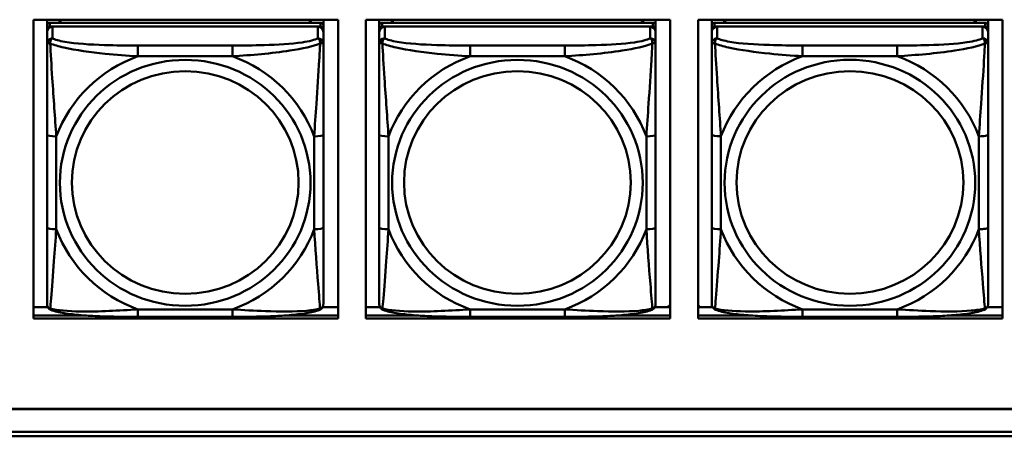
# Model space of a CAD drawing. Header units: inches. Extents: x 0.8 to 72.9, y -7.8 to 49.3.
# Tile 166 of 256: x 45.972 to 48.076, y 16.451 to 17.342. Entities that reach past the tile are written whole.
import ezdxf

# ---------------------------------------------------------------- set-up
doc = ezdxf.new("R2010")
doc.units = ezdxf.units.IN
doc.header["$MEASUREMENT"] = 0
doc.layers.add('Visible Edges(ROSSANSI)', color=7, linetype='Continuous', lineweight=50)
doc.layers.add('Visible Tangent Edges(ROSSANSI)', color=7, linetype='Continuous', lineweight=50)

msp = doc.modelspace()

# ---------------------------------------------------------------- linework, layer by layer
at = {"layer": 'Visible Edges(ROSSANSI)'}
for p, q in [((46.002, 16.7033), (46.002, 17.342)), ((46.002, 17.342), (46.6526, 17.342)), ((46.0307, 17.3296), (46.0307, 17.342)), ((46.0573, 17.3354), (46.0573, 17.342)), ((46.061, 17.3354), (46.0577, 17.342)), ((46.5942, 17.342), (46.5909, 17.3354)), ((46.5947, 17.342), (46.5947, 17.3354)), ((46.6212, 17.342), (46.6212, 17.3296)), ((46.6526, 17.342), (46.6526, 16.7033)), ((46.712, 16.7033), (46.712, 17.342)), ((46.712, 17.342), (47.3626, 17.342)), ((46.7407, 17.3296), (46.7407, 17.342)), ((46.7673, 17.3354), (46.7673, 17.342)), ((46.771, 17.3354), (46.7677, 17.342)), ((47.3042, 17.342), (47.3009, 17.3354)), ((47.3047, 17.342), (47.3047, 17.3354)), ((47.3312, 17.342), (47.3312, 17.3296)), ((47.3626, 17.342), (47.3626, 16.7033)), ((47.422, 16.7033), (47.422, 17.342)), ((47.422, 17.342), (48.0726, 17.342)), ((47.4513, 16.7894), (47.4513, 17.342)), ((47.4513, 17.342), (47.4513, 17.3392)), ((47.4513, 17.3364), (47.4513, 17.3392)), ((47.4779, 17.3355), (47.4779, 17.342)), ((47.4816, 17.3355), (47.4784, 17.342)), ((48.0147, 17.342), (48.0115, 17.3355)), ((48.0153, 17.342), (48.0153, 17.3355)), ((48.0418, 17.342), (48.0418, 17.3298)), ((48.0726, 17.342), (48.0726, 16.7033)), ((46.0307, 17.3296), (46.0307, 17.3214)), ((46.0307, 17.3156), (46.0307, 17.3214)), ((46.6153, 17.3354), (46.0366, 17.3354)), ((46.0366, 17.3272), (46.6153, 17.3272)), ((46.6094, 17.3272), (46.0425, 17.3272)), ((46.6212, 17.3214), (46.6212, 17.3296)), ((46.6212, 17.3214), (46.6212, 17.3156)), ((46.7407, 17.3296), (46.7407, 17.3214)), ((46.7407, 17.3156), (46.7407, 17.3214)), ((47.3253, 17.3354), (46.7466, 17.3354)), ((46.7466, 17.3272), (47.3253, 17.3272)), ((47.3194, 17.3272), (46.7525, 17.3272)), ((47.3312, 17.3214), (47.3312, 17.3296)), ((47.3312, 17.3214), (47.3312, 17.3156)), ((47.4513, 17.2997), (47.4513, 17.3364)), ((47.4513, 16.7533), (47.4513, 17.3215)), ((48.0359, 17.3355), (47.4572, 17.3355)), ((47.4572, 17.3273), (48.0359, 17.3273)), ((48.03, 17.3273), (47.4631, 17.3273)), ((48.0418, 17.3215), (48.0418, 17.3297)), ((48.0418, 17.3215), (48.0418, 17.3157)), ((46.0307, 17.3156), (46.0307, 17.2907)), ((46.6212, 17.2907), (46.6212, 17.3156)), ((46.7407, 17.3156), (46.7407, 17.2907)), ((47.3312, 17.2907), (47.3312, 17.3156)), ((47.4513, 17.3157), (47.4513, 16.7591)), ((47.4513, 17.2997), (47.4513, 17.226)), ((48.0418, 17.2908), (48.0418, 17.3157)), ((47.4513, 17.2789), (47.4513, 17.0068)), ((47.4513, 17.2248), (47.4513, 17.226)), ((46.0307, 17.0962), (46.0307, 16.8976)), ((46.6212, 16.8976), (46.6212, 17.0962)), ((46.7407, 17.0962), (46.7407, 16.8976)), ((47.3312, 16.8976), (47.3312, 17.0962)), ((48.0418, 16.8977), (48.0418, 17.0963)), ((47.4513, 17.0252), (47.4513, 17.0252)), ((47.4513, 17.0068), (47.4513, 17.0252)), ((47.4513, 16.9885), (47.4513, 17.0252)), ((47.4513, 16.9527), (47.4513, 17.0068)), ((47.4513, 16.9885), (47.4513, 16.9914)), ((47.4513, 16.9885), (47.4513, 16.8754)), ((47.4513, 16.9515), (47.4513, 16.9527)), ((47.4513, 16.7989), (47.4513, 16.8754)), ((47.4513, 16.7988), (47.4513, 16.7894)), ((47.4513, 16.7894), (47.4513, 16.7894)), ((47.4513, 16.7591), (47.4513, 16.7615)), ((47.4513, 16.7342), (47.4513, 16.7591)), ((47.3626, 16.7325), (47.357, 16.7271)), ((47.4265, 16.7271), (47.422, 16.7314)), ((46.002, 16.7271), (46.0326, 16.7271)), ((46.002, 16.7094), (46.1154, 16.7094)), ((46.1154, 16.7094), (46.002, 16.7094)), ((46.5365, 16.7094), (46.6526, 16.7094)), ((46.6526, 16.7094), (46.5365, 16.7094)), ((46.6193, 16.7271), (46.6526, 16.7271)), ((46.712, 16.7271), (46.7426, 16.7271)), ((46.712, 16.7094), (46.8254, 16.7094)), ((46.8254, 16.7094), (46.712, 16.7094)), ((47.2465, 16.7094), (47.3626, 16.7094)), ((47.3626, 16.7094), (47.2465, 16.7094)), ((47.3293, 16.7271), (47.3626, 16.7271)), ((47.422, 16.7271), (47.4532, 16.7271)), ((47.422, 16.7094), (47.5378, 16.7094)), ((47.5378, 16.7094), (47.422, 16.7094)), ((47.9555, 16.7094), (48.0726, 16.7094)), ((48.0726, 16.7094), (47.9555, 16.7094)), ((48.0399, 16.7271), (48.0726, 16.7271)), ((46.6526, 16.7033), (46.002, 16.7033)), ((46.4271, 16.7067), (46.2248, 16.7067)), ((47.3626, 16.7033), (46.712, 16.7033)), ((47.1371, 16.7067), (46.9348, 16.7067)), ((48.0726, 16.7033), (47.422, 16.7033)), ((47.8477, 16.7068), (47.6454, 16.7068)), ((35.8147, 16.5099), (53.1899, 16.5099)), ((53.1899, 16.5096), (35.8147, 16.5096)), ((35.8648, 16.4605), (53.2399, 16.4605)), ((53.2398, 16.4513), (35.8647, 16.4513))]:
    msp.add_line(p, q, dxfattribs=at)
for centre, major_axis, start_param, end_param in [((46.0366, 17.3296), (-0.00591, 0), 4.712389, 6.283185), ((46.0425, 17.3156), (-0.0118, 0), 4.712389, 6.283185), ((46.0366, 17.3214), (-0.00591, 0), 4.712389, 6.283185), ((46.6094, 17.3156), (0.0118, 0), 0, 1.570796), ((46.6153, 17.3296), (0.00591, 0), 0, 1.570796), ((46.6153, 17.3214), (0.00591, 0), 0, 1.570796), ((46.7466, 17.3296), (-0.00591, 0), 4.712389, 6.283185), ((46.7525, 17.3156), (-0.0118, 0), 4.712389, 6.283185), ((46.7466, 17.3214), (-0.00591, 0), 4.712389, 6.283185), ((47.3194, 17.3156), (0.0118, 0), 0, 1.570796), ((47.3253, 17.3296), (0.00591, 0), 0, 1.570796), ((47.3253, 17.3214), (0.00591, 0), 0, 1.570796), ((47.4572, 17.3297), (-0.00591, 0), 4.712366, 6.283162), ((47.4631, 17.3157), (-0.0118, 0), 4.712366, 6.283162), ((47.4572, 17.3215), (-0.00591, 0), 4.712366, 6.283162), ((48.03, 17.3157), (0.0118, 0), 6.283162, 7.853958), ((48.0359, 17.3297), (0.00591, 0), 6.283162, 7.853958), ((48.0359, 17.3215), (0.00591, 0), 6.283162, 7.853958)]:
    msp.add_ellipse(centre, major_axis=major_axis, ratio=0.981793, start_param=start_param, end_param=end_param, dxfattribs=at)
for points, knots in [([(46.0307, 17.2907), (46.0307, 17.2816), (46.0307, 17.2663), (46.0307, 17.2492), (46.0307, 17.2228), (46.0307, 17.1925), (46.0307, 17.1631), (46.0307, 17.1406), (46.0307, 17.1182), (46.0307, 17.0962)], [-0.7968224, -0.7968224, -0.7968224, -0.7968224, -0.6514613, -0.6514613, -0.6514613, -0.427691, -0.427691, -0.427691, -0.2569517, -0.2569517, -0.2569517, -0.2569517]), ([(46.6212, 17.0962), (46.6212, 17.1195), (46.6212, 17.1432), (46.6212, 17.1669), (46.6212, 17.198), (46.6212, 17.2303), (46.6212, 17.2571), (46.6212, 17.271), (46.6212, 17.283), (46.6212, 17.2907)], [0.2569537, 0.2569537, 0.2569537, 0.2569537, 0.4371919, 0.4371919, 0.4371919, 0.6739428, 0.6739428, 0.6739428, 0.7963818, 0.7963818, 0.7963818, 0.7963818]), ([(46.7407, 17.2907), (46.7407, 17.2816), (46.7407, 17.2663), (46.7407, 17.2492), (46.7407, 17.2228), (46.7407, 17.1925), (46.7407, 17.1631), (46.7407, 17.1406), (46.7407, 17.1182), (46.7407, 17.0962)], [-0.7968224, -0.7968224, -0.7968224, -0.7968224, -0.6514613, -0.6514613, -0.6514613, -0.427691, -0.427691, -0.427691, -0.2569517, -0.2569517, -0.2569517, -0.2569517]), ([(47.3312, 17.0962), (47.3312, 17.1195), (47.3312, 17.1432), (47.3312, 17.1669), (47.3312, 17.198), (47.3312, 17.2303), (47.3312, 17.2571), (47.3312, 17.271), (47.3312, 17.283), (47.3312, 17.2907)], [0.2569537, 0.2569537, 0.2569537, 0.2569537, 0.4371919, 0.4371919, 0.4371919, 0.6739428, 0.6739428, 0.6739428, 0.7963818, 0.7963818, 0.7963818, 0.7963818]), ([(48.0418, 17.2908), (48.0418, 17.2868), (48.0418, 17.2816), (48.0418, 17.2687), (48.0418, 17.2606), (48.0418, 17.2411), (48.0418, 17.2293), (48.0418, 17.2032), (48.0418, 17.189), (48.0418, 17.1606), (48.0418, 17.1464), (48.0418, 17.1202), (48.0418, 17.1082), (48.0418, 17.0963)], [-0.7963813, -0.7963813, -0.7963813, -0.7963813, -0.7327374, -0.7327374, -0.6587673, -0.6587673, -0.5649326, -0.5649326, -0.4570471, -0.4570471, -0.3491616, -0.3491616, -0.2569537, -0.2569537, -0.2569537, -0.2569537]), ([(46.0307, 16.8976), (46.0307, 16.8744), (46.0307, 16.851), (46.0307, 16.8288), (46.0307, 16.7997), (46.0307, 16.7714), (46.0307, 16.7525), (46.0307, 16.7428), (46.0307, 16.7359), (46.0307, 16.7341)], [0.2569537, 0.2569537, 0.2569537, 0.2569537, 0.4371919, 0.4371919, 0.4371919, 0.6739428, 0.6739428, 0.6739428, 0.7963818, 0.7963818, 0.7963818, 0.7963818]), ([(46.6212, 16.7341), (46.6212, 16.7363), (46.6212, 16.7455), (46.6212, 16.7582), (46.6212, 16.7778), (46.6212, 16.8047), (46.6212, 16.8324), (46.6212, 16.8535), (46.6212, 16.8756), (46.6212, 16.8976)], [-0.7968224, -0.7968224, -0.7968224, -0.7968224, -0.6514613, -0.6514613, -0.6514613, -0.427691, -0.427691, -0.427691, -0.2569517, -0.2569517, -0.2569517, -0.2569517]), ([(46.7407, 16.8976), (46.7407, 16.8744), (46.7407, 16.851), (46.7407, 16.8288), (46.7407, 16.7997), (46.7407, 16.7714), (46.7407, 16.7525), (46.7407, 16.7428), (46.7407, 16.7359), (46.7407, 16.7341)], [0.2569537, 0.2569537, 0.2569537, 0.2569537, 0.4371919, 0.4371919, 0.4371919, 0.6739428, 0.6739428, 0.6739428, 0.7963818, 0.7963818, 0.7963818, 0.7963818]), ([(47.3312, 16.7341), (47.3312, 16.7363), (47.3312, 16.7455), (47.3312, 16.7582), (47.3312, 16.7778), (47.3312, 16.8047), (47.3312, 16.8324), (47.3312, 16.8535), (47.3312, 16.8756), (47.3312, 16.8976)], [-0.7968224, -0.7968224, -0.7968224, -0.7968224, -0.6514613, -0.6514613, -0.6514613, -0.427691, -0.427691, -0.427691, -0.2569517, -0.2569517, -0.2569517, -0.2569517]), ([(48.0418, 16.8977), (48.0418, 16.8838), (48.0418, 16.8699), (48.0418, 16.8424), (48.0418, 16.8289), (48.0418, 16.803), (48.0418, 16.7903), (48.0418, 16.7675), (48.0418, 16.7572), (48.0418, 16.743), (48.0418, 16.7383), (48.0418, 16.7351), (48.0418, 16.7345), (48.0418, 16.7342)], [0.2569517, 0.2569517, 0.2569517, 0.2569517, 0.3649254, 0.3649254, 0.472899, 0.472899, 0.5808726, 0.5808726, 0.6888463, 0.6888463, 0.7733641, 0.7733641, 0.7968199, 0.7968199, 0.7968199, 0.7968199]), ([(46.0387, 16.7218), (46.0377, 16.7222), (46.0366, 16.7228), (46.0346, 16.7244), (46.0337, 16.7253), (46.0324, 16.7273), (46.0319, 16.7283), (46.0312, 16.7302), (46.031, 16.7311), (46.0307, 16.7327), (46.0307, 16.7334), (46.0307, 16.7341)], [0.02510739, 0.02510739, 0.02510739, 0.02510739, 0.03073999, 0.03073999, 0.03637259, 0.03637259, 0.0420052, 0.0420052, 0.0476378, 0.0476378, 0.0532704, 0.0532704, 0.0532704, 0.0532704]), ([(46.6132, 16.7218), (46.6143, 16.7222), (46.6153, 16.7228), (46.6173, 16.7244), (46.6182, 16.7253), (46.6195, 16.7273), (46.62, 16.7283), (46.6207, 16.7302), (46.6209, 16.7311), (46.6212, 16.7327), (46.6212, 16.7334), (46.6212, 16.7341)], [0.02510739, 0.02510739, 0.02510739, 0.02510739, 0.03073999, 0.03073999, 0.03637259, 0.03637259, 0.0420052, 0.0420052, 0.0476378, 0.0476378, 0.0532704, 0.0532704, 0.0532704, 0.0532704]), ([(46.7487, 16.7218), (46.7477, 16.7222), (46.7466, 16.7228), (46.7446, 16.7244), (46.7437, 16.7253), (46.7424, 16.7273), (46.7419, 16.7283), (46.7412, 16.7302), (46.741, 16.7311), (46.7407, 16.7327), (46.7407, 16.7334), (46.7407, 16.7341)], [0.02510739, 0.02510739, 0.02510739, 0.02510739, 0.03073999, 0.03073999, 0.03637259, 0.03637259, 0.0420052, 0.0420052, 0.0476378, 0.0476378, 0.0532704, 0.0532704, 0.0532704, 0.0532704]), ([(47.3232, 16.7218), (47.3243, 16.7222), (47.3253, 16.7228), (47.3273, 16.7244), (47.3282, 16.7253), (47.3295, 16.7273), (47.33, 16.7283), (47.3307, 16.7302), (47.3309, 16.7311), (47.3312, 16.7327), (47.3312, 16.7334), (47.3312, 16.7341)], [0.02510739, 0.02510739, 0.02510739, 0.02510739, 0.03073999, 0.03073999, 0.03637259, 0.03637259, 0.0420052, 0.0420052, 0.0476378, 0.0476378, 0.0532704, 0.0532704, 0.0532704, 0.0532704]), ([(47.4593, 16.7219), (47.4582, 16.7223), (47.4572, 16.723), (47.4552, 16.7245), (47.4543, 16.7255), (47.453, 16.7274), (47.4525, 16.7284), (47.4518, 16.7303), (47.4516, 16.7312), (47.4513, 16.7328), (47.4513, 16.7335), (47.4513, 16.7342)], [0.02510758, 0.02510758, 0.02510758, 0.02510758, 0.03074015, 0.03074015, 0.03637271, 0.03637271, 0.04200527, 0.04200527, 0.04763784, 0.04763784, 0.0532704, 0.0532704, 0.0532704, 0.0532704]), ([(48.0338, 16.7219), (48.0348, 16.7223), (48.0359, 16.7229), (48.0379, 16.7245), (48.0388, 16.7254), (48.0401, 16.7274), (48.0406, 16.7284), (48.0413, 16.7303), (48.0415, 16.7312), (48.0418, 16.7328), (48.0418, 16.7335), (48.0418, 16.7342)], [0.0251072, 0.0251072, 0.0251072, 0.0251072, 0.03073932, 0.03073932, 0.03637143, 0.03637143, 0.04200355, 0.04200355, 0.04763567, 0.04763567, 0.05326779, 0.05326779, 0.05326779, 0.05326779]), ([(46.2248, 16.7067), (46.2113, 16.7067), (46.1976, 16.7067), (46.1703, 16.7071), (46.1567, 16.7074), (46.1299, 16.7085), (46.1166, 16.7092), (46.0909, 16.7113), (46.0787, 16.7127), (46.0566, 16.7163), (46.0472, 16.7183), (46.0387, 16.7218)], [0.2569517, 0.2569517, 0.2569517, 0.2569517, 0.3597049, 0.3597049, 0.4624581, 0.4624581, 0.5652112, 0.5652112, 0.6679644, 0.6679644, 0.7707176, 0.7707176, 0.7707176, 0.7707176]), ([(46.6132, 16.7218), (46.6048, 16.7183), (46.5953, 16.7163), (46.5732, 16.7127), (46.561, 16.7113), (46.5353, 16.7092), (46.522, 16.7085), (46.4952, 16.7074), (46.4816, 16.7071), (46.4543, 16.7067), (46.4406, 16.7067), (46.4271, 16.7067)], [-0.7703505, -0.7703505, -0.7703505, -0.7703505, -0.6676711, -0.6676711, -0.5649918, -0.5649918, -0.4623124, -0.4623124, -0.3596331, -0.3596331, -0.2569537, -0.2569537, -0.2569537, -0.2569537]), ([(46.9348, 16.7067), (46.9213, 16.7067), (46.9076, 16.7067), (46.8803, 16.7071), (46.8667, 16.7074), (46.8399, 16.7085), (46.8266, 16.7092), (46.8009, 16.7113), (46.7887, 16.7127), (46.7666, 16.7163), (46.7572, 16.7183), (46.7487, 16.7218)], [0.2569517, 0.2569517, 0.2569517, 0.2569517, 0.3597049, 0.3597049, 0.4624581, 0.4624581, 0.5652112, 0.5652112, 0.6679644, 0.6679644, 0.7707176, 0.7707176, 0.7707176, 0.7707176]), ([(47.3232, 16.7218), (47.3148, 16.7183), (47.3053, 16.7163), (47.2832, 16.7127), (47.271, 16.7113), (47.2453, 16.7092), (47.232, 16.7085), (47.2052, 16.7074), (47.1916, 16.7071), (47.1643, 16.7067), (47.1506, 16.7067), (47.1371, 16.7067)], [-0.7703505, -0.7703505, -0.7703505, -0.7703505, -0.6676711, -0.6676711, -0.5649918, -0.5649918, -0.4623124, -0.4623124, -0.3596331, -0.3596331, -0.2569537, -0.2569537, -0.2569537, -0.2569537]), ([(47.6454, 16.7068), (47.6319, 16.7068), (47.6182, 16.7068), (47.5909, 16.7072), (47.5773, 16.7075), (47.5505, 16.7086), (47.5371, 16.7093), (47.5115, 16.7114), (47.4993, 16.7128), (47.4772, 16.7164), (47.4678, 16.7184), (47.4593, 16.7219)], [0.2569517, 0.2569517, 0.2569517, 0.2569517, 0.3597049, 0.3597049, 0.4624581, 0.4624581, 0.5652113, 0.5652113, 0.6679645, 0.6679645, 0.7707177, 0.7707177, 0.7707177, 0.7707177]), ([(48.0338, 16.7219), (48.0253, 16.7184), (48.0159, 16.7164), (47.9938, 16.7128), (47.9816, 16.7114), (47.9559, 16.7093), (47.9426, 16.7086), (47.9158, 16.7075), (47.9022, 16.7072), (47.8749, 16.7068), (47.8612, 16.7068), (47.8477, 16.7068)], [-0.7703503, -0.7703503, -0.7703503, -0.7703503, -0.667671, -0.667671, -0.5649917, -0.5649917, -0.4623124, -0.4623124, -0.3596331, -0.3596331, -0.2569537, -0.2569537, -0.2569537, -0.2569537])]:
    msp.add_open_spline(points, degree=3, knots=knots, dxfattribs=at)
at = {"layer": 'Visible Tangent Edges(ROSSANSI)'}
for p, q in [((46.0366, 17.3272), (46.0366, 17.3354)), ((46.0425, 17.3023), (46.0425, 17.3272)), ((46.6094, 17.3272), (46.6094, 17.3023)), ((46.6153, 17.3354), (46.6153, 17.3272)), ((46.7466, 17.3272), (46.7466, 17.3354)), ((46.7525, 17.3023), (46.7525, 17.3272)), ((47.3194, 17.3272), (47.3194, 17.3023)), ((47.3253, 17.3354), (47.3253, 17.3272)), ((47.4513, 17.3297), (47.4513, 17.3215)), ((47.4572, 17.3273), (47.4572, 17.3355)), ((47.4631, 17.3024), (47.4631, 17.3273)), ((48.03, 17.3273), (48.03, 17.3024)), ((48.0359, 17.3355), (48.0359, 17.3273)), ((47.4513, 17.3157), (47.4513, 17.2908)), ((46.2248, 17.2868), (46.2248, 17.2638)), ((46.4271, 17.2868), (46.2248, 17.2868)), ((46.4271, 17.2868), (46.4271, 17.2638)), ((46.9348, 17.2868), (46.9348, 17.2638)), ((47.1371, 17.2868), (46.9348, 17.2868)), ((47.1371, 17.2868), (47.1371, 17.2638)), ((47.8477, 17.2869), (47.6454, 17.2869)), ((46.2248, 17.2638), (46.4271, 17.2638)), ((46.9348, 17.2638), (47.1371, 17.2638)), ((47.6454, 17.2639), (47.8477, 17.2639)), ((46.0504, 16.8939), (46.0504, 17.0925)), ((46.6016, 17.0925), (46.6016, 16.8939)), ((46.7604, 16.8939), (46.7604, 17.0925)), ((47.3116, 17.0925), (47.3116, 16.8939)), ((47.4513, 17.0964), (47.4513, 16.8977)), ((47.471, 16.894), (47.471, 17.0926)), ((48.0221, 17.0926), (48.0221, 16.894)), ((46.4271, 16.7226), (46.2248, 16.7226)), ((46.2248, 16.7067), (46.2248, 16.7226)), ((46.4271, 16.7067), (46.4271, 16.7226)), ((47.1371, 16.7226), (46.9348, 16.7226)), ((46.9348, 16.7067), (46.9348, 16.7226)), ((47.1371, 16.7067), (47.1371, 16.7226)), ((47.8477, 16.7227), (47.6454, 16.7227))]:
    msp.add_line(p, q, dxfattribs=at)
for centre, major_axis, ratio, start_param, end_param in [((46.0425, 17.2907), (-0.0118, 0), 0.981793, 4.712389, 6.283185), ((46.6094, 17.2907), (0.0118, 0), 0.981793, 0, 1.570796), ((46.7525, 17.2907), (-0.0118, 0), 0.981793, 4.712389, 6.283185), ((47.3194, 17.2907), (0.0118, 0), 0.981793, 0, 1.570796), ((47.4631, 17.2908), (-0.0118, 0), 0.981793, 4.712366, 6.283162), ((48.03, 17.2908), (0.0118, 0), 0.981793, 6.283162, 7.853958), ((47.6454, 17.2676), (0, 0.0197), 0.00001, 4.521275, 6.092064), ((47.8477, 17.2676), (0, 0.0197), 0.00001, 4.521276, 6.09208), ((46.326, 16.9932), (-0.2936, 0), 0.981793, 5.064156, 5.931419), ((46.326, 16.9932), (0.2936, 0), 0.981793, 0.351767, 1.21903), ((47.036, 16.9932), (-0.2936, 0), 0.981793, 5.064156, 5.931419), ((47.036, 16.9932), (0.2936, 0), 0.981793, 0.351767, 1.21903), ((47.7466, 16.9933), (-0.2936, 0), 0.981793, 5.064132, 5.931395), ((47.7466, 16.9933), (0.2936, 0), 0.981793, 0.351743, 1.219006), ((46.0504, 17.0962), (-0.0197, 0), 0.189952, 0, 1.570796), ((46.6016, 17.0962), (0.0197, 0), 0.189952, 4.712389, 6.283185), ((46.7604, 17.0962), (-0.0197, 0), 0.189952, 0, 1.570796), ((47.3116, 17.0962), (0.0197, 0), 0.189952, 4.712389, 6.283185), ((47.471, 17.0964), (-0.0197, 0), 0.189952, 0.000005, 1.570801), ((48.0221, 17.0963), (0.0197, 0), 0.189952, 4.712393, 6.28319), ((46.0504, 16.8976), (-0.0197, 0), 0.189952, 0, 1.570796), ((46.6016, 16.8976), (0.0197, 0), 0.189952, 4.712389, 6.283185), ((46.7604, 16.8976), (-0.0197, 0), 0.189952, 0, 1.570796), ((47.3116, 16.8976), (0.0197, 0), 0.189952, 4.712389, 6.283185), ((47.471, 16.8977), (-0.0197, 0), 0.189952, 0.000005, 1.570801), ((48.0221, 16.8977), (0.0197, 0), 0.189952, 4.712393, 6.28319), ((46.326, 16.9932), (-0.2936, 0), 0.981793, 0.351767, 1.21903), ((46.326, 16.9932), (0.2936, 0), 0.981793, 5.064156, 5.931419), ((47.036, 16.9932), (-0.2936, 0), 0.981793, 0.351767, 1.21903), ((47.036, 16.9932), (0.2936, 0), 0.981793, 5.064156, 5.931419), ((47.7466, 16.9933), (-0.2936, 0), 0.981793, 0.351743, 1.219006), ((47.7466, 16.9933), (0.2936, 0), 0.981793, 5.064132, 5.931395), ((47.6454, 16.7265), (0, -0.0197), 0.00001, 0.000005, 1.379683), ((47.8477, 16.7265), (0, -0.0197), 0.00001, 0.000007, 1.379683)]:
    msp.add_ellipse(centre, major_axis=major_axis, ratio=ratio, start_param=start_param, end_param=end_param, dxfattribs=at)
for centre, major_axis in [((46.326, 16.9932), (-0.2678, 0)), ((47.036, 16.9932), (-0.2678, 0)), ((47.7466, 16.9933), (-0.2678, 0)), ((46.326, 16.994), (-0.2424, 0)), ((47.036, 16.994), (-0.2424, 0)), ((47.7466, 16.9941), (-0.2424, 0))]:
    msp.add_ellipse(centre, major_axis=major_axis, ratio=0.981793, dxfattribs=at)
for points, knots in [([(46.0375, 17.2908), (46.0375, 17.2919), (46.0376, 17.2929), (46.0378, 17.2949), (46.038, 17.2959), (46.0384, 17.2973), (46.0386, 17.2979), (46.039, 17.2986), (46.0391, 17.2988), (46.0394, 17.2994), (46.0396, 17.2997), (46.0402, 17.3005), (46.0406, 17.3009), (46.0415, 17.3017), (46.042, 17.302), (46.0425, 17.3023)], [-0.00023197, -0.00023197, -0.00023197, -0.00023197, 0.00913095, 0.00913095, 0.01983142, 0.01983142, 0.02651922, 0.02651922, 0.02986312, 0.02986312, 0.03521335, 0.03521335, 0.04377373, 0.04377373, 0.0532704, 0.0532704, 0.0532704, 0.0532704]), ([(46.2248, 17.2868), (46.2012, 17.2868), (46.1772, 17.287), (46.1538, 17.2877), (46.1231, 17.2887), (46.0922, 17.2907), (46.069, 17.2947), (46.057, 17.2968), (46.0474, 17.2994), (46.0425, 17.3023)], [0.2569537, 0.2569537, 0.2569537, 0.2569537, 0.4371919, 0.4371919, 0.4371919, 0.6739428, 0.6739428, 0.6739428, 0.7963818, 0.7963818, 0.7963818, 0.7963818]), ([(46.6094, 17.3023), (46.6037, 17.2988), (46.5912, 17.2958), (46.576, 17.2936), (46.5526, 17.2902), (46.5234, 17.2885), (46.4944, 17.2876), (46.4722, 17.287), (46.4495, 17.2868), (46.4271, 17.2868)], [-0.7968224, -0.7968224, -0.7968224, -0.7968224, -0.6514613, -0.6514613, -0.6514613, -0.427691, -0.427691, -0.427691, -0.2569517, -0.2569517, -0.2569517, -0.2569517]), ([(46.6094, 17.3023), (46.61, 17.302), (46.6105, 17.3017), (46.6113, 17.3009), (46.6117, 17.3005), (46.6123, 17.2997), (46.6125, 17.2994), (46.6128, 17.2988), (46.613, 17.2986), (46.6133, 17.2979), (46.6135, 17.2973), (46.6139, 17.2959), (46.6141, 17.2949), (46.6144, 17.2929), (46.6144, 17.2919), (46.6144, 17.2908)], [-0.0532704, -0.0532704, -0.0532704, -0.0532704, -0.04377373, -0.04377373, -0.03521335, -0.03521335, -0.02986312, -0.02986312, -0.02651922, -0.02651922, -0.01983142, -0.01983142, -0.00913095, -0.00913095, 0.00023197, 0.00023197, 0.00023197, 0.00023197]), ([(46.7475, 17.2908), (46.7475, 17.2919), (46.7476, 17.2929), (46.7478, 17.2949), (46.748, 17.2959), (46.7484, 17.2973), (46.7486, 17.2979), (46.749, 17.2986), (46.7491, 17.2988), (46.7494, 17.2994), (46.7496, 17.2997), (46.7502, 17.3005), (46.7506, 17.3009), (46.7515, 17.3017), (46.752, 17.302), (46.7525, 17.3023)], [-0.00023197, -0.00023197, -0.00023197, -0.00023197, 0.00913095, 0.00913095, 0.01983142, 0.01983142, 0.02651922, 0.02651922, 0.02986312, 0.02986312, 0.03521335, 0.03521335, 0.04377373, 0.04377373, 0.0532704, 0.0532704, 0.0532704, 0.0532704]), ([(46.9348, 17.2868), (46.9112, 17.2868), (46.8872, 17.287), (46.8638, 17.2877), (46.8331, 17.2887), (46.8022, 17.2907), (46.779, 17.2947), (46.767, 17.2968), (46.7574, 17.2994), (46.7525, 17.3023)], [0.2569537, 0.2569537, 0.2569537, 0.2569537, 0.4371919, 0.4371919, 0.4371919, 0.6739428, 0.6739428, 0.6739428, 0.7963818, 0.7963818, 0.7963818, 0.7963818]), ([(47.3194, 17.3023), (47.3137, 17.2988), (47.3012, 17.2958), (47.286, 17.2936), (47.2626, 17.2902), (47.2334, 17.2885), (47.2044, 17.2876), (47.1822, 17.287), (47.1595, 17.2868), (47.1371, 17.2868)], [-0.7968224, -0.7968224, -0.7968224, -0.7968224, -0.6514613, -0.6514613, -0.6514613, -0.427691, -0.427691, -0.427691, -0.2569517, -0.2569517, -0.2569517, -0.2569517]), ([(47.3194, 17.3023), (47.32, 17.302), (47.3205, 17.3017), (47.3213, 17.3009), (47.3217, 17.3005), (47.3223, 17.2997), (47.3225, 17.2994), (47.3228, 17.2988), (47.323, 17.2986), (47.3233, 17.2979), (47.3235, 17.2973), (47.3239, 17.2959), (47.3241, 17.2949), (47.3244, 17.2929), (47.3244, 17.2919), (47.3244, 17.2908)], [-0.0532704, -0.0532704, -0.0532704, -0.0532704, -0.04377373, -0.04377373, -0.03521335, -0.03521335, -0.02986312, -0.02986312, -0.02651922, -0.02651922, -0.01983142, -0.01983142, -0.00913095, -0.00913095, 0.00023197, 0.00023197, 0.00023197, 0.00023197]), ([(47.4581, 17.2909), (47.4581, 17.292), (47.4582, 17.293), (47.4584, 17.295), (47.4586, 17.296), (47.459, 17.2975), (47.4592, 17.298), (47.4596, 17.2987), (47.4597, 17.2989), (47.46, 17.2995), (47.4602, 17.2998), (47.4608, 17.3006), (47.4612, 17.301), (47.4621, 17.3018), (47.4626, 17.3021), (47.4631, 17.3024)], [-0.00023197, -0.00023197, -0.00023197, -0.00023197, 0.00913095, 0.00913095, 0.01983142, 0.01983142, 0.02651922, 0.02651922, 0.02986312, 0.02986312, 0.03521335, 0.03521335, 0.04377373, 0.04377373, 0.0532704, 0.0532704, 0.0532704, 0.0532704]), ([(47.6454, 17.2869), (47.6218, 17.2869), (47.5978, 17.2871), (47.5744, 17.2879), (47.5437, 17.2888), (47.5128, 17.2908), (47.4896, 17.2948), (47.4776, 17.2969), (47.468, 17.2995), (47.4631, 17.3024)], [0.2569537, 0.2569537, 0.2569537, 0.2569537, 0.4371919, 0.4371919, 0.4371919, 0.6739428, 0.6739428, 0.6739428, 0.7963818, 0.7963818, 0.7963818, 0.7963818]), ([(48.03, 17.3024), (48.0243, 17.2989), (48.0118, 17.2959), (47.9966, 17.2937), (47.9732, 17.2903), (47.944, 17.2886), (47.915, 17.2877), (47.8928, 17.2871), (47.8701, 17.2869), (47.8477, 17.2869)], [-0.7968224, -0.7968224, -0.7968224, -0.7968224, -0.6514613, -0.6514613, -0.6514613, -0.427691, -0.427691, -0.427691, -0.2569517, -0.2569517, -0.2569517, -0.2569517]), ([(48.03, 17.3024), (48.0306, 17.3021), (48.0311, 17.3018), (48.0319, 17.301), (48.0323, 17.3006), (48.0329, 17.2998), (48.0331, 17.2995), (48.0334, 17.2989), (48.0336, 17.2987), (48.0339, 17.298), (48.0341, 17.2974), (48.0345, 17.296), (48.0347, 17.295), (48.035, 17.293), (48.035, 17.292), (48.035, 17.2909)], [-0.0532704, -0.0532704, -0.0532704, -0.0532704, -0.04377373, -0.04377373, -0.03521335, -0.03521335, -0.02986312, -0.02986312, -0.02651922, -0.02651922, -0.01983142, -0.01983142, -0.00913095, -0.00913095, 0.00023197, 0.00023197, 0.00023197, 0.00023197]), ([(46.0307, 17.2907), (46.0307, 17.291), (46.0308, 17.2912), (46.031, 17.2915), (46.0312, 17.2916), (46.0316, 17.2918), (46.0317, 17.2918), (46.0321, 17.2919), (46.0322, 17.2919), (46.0326, 17.2919), (46.0329, 17.2919), (46.0338, 17.2918), (46.0345, 17.2917), (46.0359, 17.2913), (46.0367, 17.2911), (46.0375, 17.2908)], [-0.0532704, -0.0532704, -0.0532704, -0.0532704, -0.04377373, -0.04377373, -0.03521335, -0.03521335, -0.02986312, -0.02986312, -0.02651922, -0.02651922, -0.01983142, -0.01983142, -0.00913095, -0.00913095, 0.00023197, 0.00023197, 0.00023197, 0.00023197]), ([(46.0375, 17.2908), (46.0452, 17.2879), (46.0552, 17.285), (46.0922, 17.2768), (46.124, 17.2725), (46.1782, 17.2669), (46.2014, 17.2651), (46.2248, 17.2638)], [-0.7478145, -0.7478145, -0.7478145, -0.7478145, -0.6493253, -0.6493253, -0.427691, -0.427691, -0.2569537, -0.2569537, -0.2569537, -0.2569537]), ([(46.0504, 17.0925), (46.048, 17.1322), (46.0447, 17.1743), (46.0401, 17.2443), (46.0385, 17.2718), (46.0375, 17.2908)], [0.2569517, 0.2569517, 0.2569517, 0.2569517, 0.5559983, 0.5559983, 0.7482818, 0.7482818, 0.7482818, 0.7482818]), ([(46.4271, 17.2638), (46.4676, 17.2661), (46.51, 17.2699), (46.5756, 17.2799), (46.6, 17.285), (46.6144, 17.2908)], [0.2569517, 0.2569517, 0.2569517, 0.2569517, 0.5559983, 0.5559983, 0.7482818, 0.7482818, 0.7482818, 0.7482818]), ([(46.6144, 17.2908), (46.6139, 17.2808), (46.6132, 17.2687), (46.6108, 17.2266), (46.6085, 17.1935), (46.6046, 17.1384), (46.603, 17.1154), (46.6016, 17.0925)], [-0.7478145, -0.7478145, -0.7478145, -0.7478145, -0.6493253, -0.6493253, -0.427691, -0.427691, -0.2569537, -0.2569537, -0.2569537, -0.2569537]), ([(46.6144, 17.2908), (46.6152, 17.2911), (46.616, 17.2913), (46.6174, 17.2917), (46.6181, 17.2918), (46.619, 17.2919), (46.6193, 17.2919), (46.6197, 17.2919), (46.6199, 17.2919), (46.6202, 17.2918), (46.6204, 17.2918), (46.6207, 17.2916), (46.6209, 17.2915), (46.6212, 17.2912), (46.6212, 17.291), (46.6212, 17.2907)], [-0.00023197, -0.00023197, -0.00023197, -0.00023197, 0.00913095, 0.00913095, 0.01983142, 0.01983142, 0.02651922, 0.02651922, 0.02986312, 0.02986312, 0.03521335, 0.03521335, 0.04377373, 0.04377373, 0.0532704, 0.0532704, 0.0532704, 0.0532704]), ([(46.7407, 17.2907), (46.7407, 17.291), (46.7408, 17.2912), (46.741, 17.2915), (46.7412, 17.2916), (46.7416, 17.2918), (46.7417, 17.2918), (46.7421, 17.2919), (46.7422, 17.2919), (46.7426, 17.2919), (46.7429, 17.2919), (46.7438, 17.2918), (46.7445, 17.2917), (46.7459, 17.2913), (46.7467, 17.2911), (46.7475, 17.2908)], [-0.0532704, -0.0532704, -0.0532704, -0.0532704, -0.04377373, -0.04377373, -0.03521335, -0.03521335, -0.02986312, -0.02986312, -0.02651922, -0.02651922, -0.01983142, -0.01983142, -0.00913095, -0.00913095, 0.00023197, 0.00023197, 0.00023197, 0.00023197]), ([(46.7475, 17.2908), (46.7552, 17.2879), (46.7652, 17.285), (46.8022, 17.2768), (46.834, 17.2725), (46.8882, 17.2669), (46.9114, 17.2651), (46.9348, 17.2638)], [-0.7478145, -0.7478145, -0.7478145, -0.7478145, -0.6493253, -0.6493253, -0.427691, -0.427691, -0.2569537, -0.2569537, -0.2569537, -0.2569537]), ([(46.7604, 17.0925), (46.758, 17.1322), (46.7547, 17.1743), (46.7501, 17.2443), (46.7485, 17.2718), (46.7475, 17.2908)], [0.2569517, 0.2569517, 0.2569517, 0.2569517, 0.5559983, 0.5559983, 0.7482818, 0.7482818, 0.7482818, 0.7482818]), ([(47.1371, 17.2638), (47.1776, 17.2661), (47.22, 17.2699), (47.2856, 17.2799), (47.31, 17.285), (47.3244, 17.2908)], [0.2569517, 0.2569517, 0.2569517, 0.2569517, 0.5559983, 0.5559983, 0.7482818, 0.7482818, 0.7482818, 0.7482818]), ([(47.3244, 17.2908), (47.3239, 17.2808), (47.3232, 17.2687), (47.3208, 17.2266), (47.3185, 17.1935), (47.3146, 17.1384), (47.313, 17.1154), (47.3116, 17.0925)], [-0.7478145, -0.7478145, -0.7478145, -0.7478145, -0.6493253, -0.6493253, -0.427691, -0.427691, -0.2569537, -0.2569537, -0.2569537, -0.2569537]), ([(47.3244, 17.2908), (47.3252, 17.2911), (47.326, 17.2913), (47.3274, 17.2917), (47.3281, 17.2918), (47.329, 17.2919), (47.3293, 17.2919), (47.3297, 17.2919), (47.3299, 17.2919), (47.3302, 17.2918), (47.3304, 17.2918), (47.3307, 17.2916), (47.3309, 17.2915), (47.3312, 17.2912), (47.3312, 17.291), (47.3312, 17.2907)], [-0.00023197, -0.00023197, -0.00023197, -0.00023197, 0.00913095, 0.00913095, 0.01983142, 0.01983142, 0.02651922, 0.02651922, 0.02986312, 0.02986312, 0.03521335, 0.03521335, 0.04377373, 0.04377373, 0.0532704, 0.0532704, 0.0532704, 0.0532704]), ([(47.4513, 17.2908), (47.4513, 17.2911), (47.4514, 17.2913), (47.4516, 17.2916), (47.4518, 17.2918), (47.4522, 17.2919), (47.4523, 17.292), (47.4527, 17.292), (47.4528, 17.292), (47.4532, 17.292), (47.4535, 17.292), (47.4544, 17.2919), (47.4551, 17.2918), (47.4565, 17.2914), (47.4573, 17.2912), (47.4581, 17.2909)], [-0.0532704, -0.0532704, -0.0532704, -0.0532704, -0.04377373, -0.04377373, -0.03521335, -0.03521335, -0.02986312, -0.02986312, -0.02651922, -0.02651922, -0.01983142, -0.01983142, -0.00913095, -0.00913095, 0.00023197, 0.00023197, 0.00023197, 0.00023197]), ([(47.4513, 17.2908), (47.4513, 17.2817), (47.4513, 17.2665), (47.4513, 17.2493), (47.4513, 17.2229), (47.4513, 17.1926), (47.4513, 17.1632), (47.4513, 17.1408), (47.4513, 17.1184), (47.4513, 17.0964)], [-0.7968224, -0.7968224, -0.7968224, -0.7968224, -0.6514613, -0.6514613, -0.6514613, -0.427691, -0.427691, -0.427691, -0.2569517, -0.2569517, -0.2569517, -0.2569517]), ([(47.4581, 17.2909), (47.4658, 17.288), (47.4758, 17.2851), (47.5128, 17.2769), (47.5446, 17.2726), (47.5988, 17.2671), (47.622, 17.2652), (47.6454, 17.2639)], [-0.7478145, -0.7478145, -0.7478145, -0.7478145, -0.6493253, -0.6493253, -0.427691, -0.427691, -0.2569537, -0.2569537, -0.2569537, -0.2569537]), ([(47.471, 17.0926), (47.4686, 17.1323), (47.4653, 17.1745), (47.4607, 17.2444), (47.4591, 17.2719), (47.4581, 17.2909)], [0.2569517, 0.2569517, 0.2569517, 0.2569517, 0.5559983, 0.5559983, 0.7482818, 0.7482818, 0.7482818, 0.7482818]), ([(47.8477, 17.2639), (47.8882, 17.2662), (47.9306, 17.27), (47.9962, 17.28), (48.0206, 17.2851), (48.035, 17.2909)], [0.2569517, 0.2569517, 0.2569517, 0.2569517, 0.5559983, 0.5559983, 0.7482818, 0.7482818, 0.7482818, 0.7482818]), ([(48.035, 17.2909), (48.0345, 17.2809), (48.0338, 17.2688), (48.0314, 17.2267), (48.0291, 17.1936), (48.0252, 17.1385), (48.0236, 17.1155), (48.0221, 17.0926)], [-0.7478145, -0.7478145, -0.7478145, -0.7478145, -0.6493253, -0.6493253, -0.427691, -0.427691, -0.2569537, -0.2569537, -0.2569537, -0.2569537]), ([(48.035, 17.2909), (48.0358, 17.2912), (48.0366, 17.2914), (48.038, 17.2918), (48.0387, 17.2919), (48.0396, 17.292), (48.0399, 17.292), (48.0403, 17.292), (48.0405, 17.292), (48.0408, 17.2919), (48.041, 17.2919), (48.0413, 17.2917), (48.0415, 17.2916), (48.0418, 17.2913), (48.0418, 17.2911), (48.0418, 17.2908)], [-0.00023197, -0.00023197, -0.00023197, -0.00023197, 0.00913095, 0.00913095, 0.01983142, 0.01983142, 0.02651922, 0.02651922, 0.02986312, 0.02986312, 0.03521335, 0.03521335, 0.04377373, 0.04377373, 0.0532704, 0.0532704, 0.0532704, 0.0532704]), ([(47.4513, 16.8977), (47.4513, 16.8745), (47.4513, 16.8511), (47.4513, 16.8289), (47.4513, 16.7998), (47.4513, 16.7715), (47.4513, 16.7526), (47.4513, 16.7429), (47.4513, 16.736), (47.4513, 16.7342)], [0.2569537, 0.2569537, 0.2569537, 0.2569537, 0.4371919, 0.4371919, 0.4371919, 0.6739428, 0.6739428, 0.6739428, 0.7963818, 0.7963818, 0.7963818, 0.7963818]), ([(46.0375, 16.7244), (46.038, 16.7295), (46.0387, 16.7371), (46.0412, 16.7677), (46.0434, 16.7968), (46.0473, 16.8483), (46.049, 16.8709), (46.0504, 16.8939)], [-0.7478145, -0.7478145, -0.7478145, -0.7478145, -0.6493253, -0.6493253, -0.427691, -0.427691, -0.2569537, -0.2569537, -0.2569537, -0.2569537]), ([(46.6016, 16.8939), (46.6039, 16.8541), (46.6072, 16.8131), (46.6119, 16.7541), (46.6135, 16.7337), (46.6144, 16.7244)], [0.2569517, 0.2569517, 0.2569517, 0.2569517, 0.5559983, 0.5559983, 0.7482818, 0.7482818, 0.7482818, 0.7482818]), ([(46.7475, 16.7244), (46.748, 16.7295), (46.7487, 16.7371), (46.7512, 16.7677), (46.7534, 16.7968), (46.7573, 16.8483), (46.759, 16.8709), (46.7604, 16.8939)], [-0.7478145, -0.7478145, -0.7478145, -0.7478145, -0.6493253, -0.6493253, -0.427691, -0.427691, -0.2569537, -0.2569537, -0.2569537, -0.2569537]), ([(47.3116, 16.8939), (47.3139, 16.8541), (47.3172, 16.8131), (47.3219, 16.7541), (47.3235, 16.7337), (47.3244, 16.7244)], [0.2569517, 0.2569517, 0.2569517, 0.2569517, 0.5559983, 0.5559983, 0.7482818, 0.7482818, 0.7482818, 0.7482818]), ([(47.4581, 16.7246), (47.4586, 16.7296), (47.4593, 16.7372), (47.4617, 16.7678), (47.464, 16.7969), (47.4679, 16.8484), (47.4696, 16.871), (47.471, 16.894)], [-0.7478145, -0.7478145, -0.7478145, -0.7478145, -0.6493253, -0.6493253, -0.427691, -0.427691, -0.2569537, -0.2569537, -0.2569537, -0.2569537]), ([(48.0221, 16.894), (48.0245, 16.8542), (48.0278, 16.8132), (48.0324, 16.7542), (48.0341, 16.7338), (48.035, 16.7245)], [0.2569517, 0.2569517, 0.2569517, 0.2569517, 0.5559983, 0.5559983, 0.7482818, 0.7482818, 0.7482818, 0.7482818]), ([(46.0375, 16.7244), (46.0367, 16.7247), (46.0359, 16.725), (46.0345, 16.7259), (46.0338, 16.7264), (46.0329, 16.7273), (46.0326, 16.7277), (46.0322, 16.7284), (46.0321, 16.7286), (46.0317, 16.7292), (46.0316, 16.7295), (46.0312, 16.7305), (46.031, 16.7311), (46.0308, 16.7325), (46.0307, 16.7333), (46.0307, 16.7341)], [-0.00023197, -0.00023197, -0.00023197, -0.00023197, 0.00913095, 0.00913095, 0.01983142, 0.01983142, 0.02651922, 0.02651922, 0.02986312, 0.02986312, 0.03521335, 0.03521335, 0.04377373, 0.04377373, 0.0532704, 0.0532704, 0.0532704, 0.0532704]), ([(46.6212, 16.7341), (46.6212, 16.7333), (46.6212, 16.7325), (46.6209, 16.7311), (46.6207, 16.7305), (46.6204, 16.7295), (46.6202, 16.7292), (46.6199, 16.7286), (46.6197, 16.7284), (46.6193, 16.7277), (46.619, 16.7273), (46.6181, 16.7264), (46.6174, 16.7259), (46.616, 16.725), (46.6152, 16.7247), (46.6144, 16.7244)], [-0.0532704, -0.0532704, -0.0532704, -0.0532704, -0.04377373, -0.04377373, -0.03521335, -0.03521335, -0.02986312, -0.02986312, -0.02651922, -0.02651922, -0.01983142, -0.01983142, -0.00913095, -0.00913095, 0.00023197, 0.00023197, 0.00023197, 0.00023197]), ([(46.7475, 16.7244), (46.7467, 16.7247), (46.7459, 16.725), (46.7445, 16.7259), (46.7438, 16.7264), (46.7429, 16.7273), (46.7426, 16.7277), (46.7422, 16.7284), (46.7421, 16.7286), (46.7417, 16.7292), (46.7416, 16.7295), (46.7412, 16.7305), (46.741, 16.7311), (46.7408, 16.7325), (46.7407, 16.7333), (46.7407, 16.7341)], [-0.00023197, -0.00023197, -0.00023197, -0.00023197, 0.00913095, 0.00913095, 0.01983142, 0.01983142, 0.02651922, 0.02651922, 0.02986312, 0.02986312, 0.03521335, 0.03521335, 0.04377373, 0.04377373, 0.0532704, 0.0532704, 0.0532704, 0.0532704]), ([(47.3312, 16.7341), (47.3312, 16.7333), (47.3312, 16.7325), (47.3309, 16.7311), (47.3307, 16.7305), (47.3304, 16.7295), (47.3302, 16.7292), (47.3299, 16.7286), (47.3297, 16.7284), (47.3293, 16.7277), (47.329, 16.7273), (47.3281, 16.7264), (47.3274, 16.7259), (47.326, 16.725), (47.3252, 16.7247), (47.3244, 16.7244)], [-0.0532704, -0.0532704, -0.0532704, -0.0532704, -0.04377373, -0.04377373, -0.03521335, -0.03521335, -0.02986312, -0.02986312, -0.02651922, -0.02651922, -0.01983142, -0.01983142, -0.00913095, -0.00913095, 0.00023197, 0.00023197, 0.00023197, 0.00023197]), ([(47.4581, 16.7246), (47.4573, 16.7248), (47.4565, 16.7251), (47.4551, 16.726), (47.4544, 16.7265), (47.4535, 16.7275), (47.4532, 16.7279), (47.4528, 16.7285), (47.4526, 16.7287), (47.4523, 16.7293), (47.4522, 16.7296), (47.4518, 16.7306), (47.4516, 16.7313), (47.4513, 16.7326), (47.4513, 16.7334), (47.4513, 16.7342)], [-0.00023197, -0.00023197, -0.00023197, -0.00023197, 0.00913095, 0.00913095, 0.01983142, 0.01983142, 0.02651922, 0.02651922, 0.02986312, 0.02986312, 0.03521335, 0.03521335, 0.04377373, 0.04377373, 0.0532704, 0.0532704, 0.0532704, 0.0532704]), ([(48.0418, 16.7342), (48.0418, 16.7334), (48.0418, 16.7326), (48.0415, 16.7312), (48.0413, 16.7306), (48.0409, 16.7296), (48.0408, 16.7293), (48.0405, 16.7287), (48.0403, 16.7285), (48.0399, 16.7278), (48.0396, 16.7275), (48.0387, 16.7265), (48.038, 16.726), (48.0366, 16.7251), (48.0358, 16.7248), (48.035, 16.7245)], [-0.05326779, -0.05326779, -0.05326779, -0.05326779, -0.04377373, -0.04377373, -0.03521335, -0.03521335, -0.02986312, -0.02986312, -0.02651922, -0.02651922, -0.01983142, -0.01983142, -0.00913095, -0.00913095, 0.00023197, 0.00023197, 0.00023197, 0.00023197]), ([(46.0387, 16.7218), (46.0386, 16.7219), (46.0384, 16.7219), (46.038, 16.7223), (46.0378, 16.7226), (46.0376, 16.7234), (46.0375, 16.7239), (46.0375, 16.7244)], [-0.02510739, -0.02510739, -0.02510739, -0.02510739, -0.01983142, -0.01983142, -0.00913095, -0.00913095, 0.00023197, 0.00023197, 0.00023197, 0.00023197]), ([(46.2248, 16.7226), (46.1843, 16.7202), (46.142, 16.7175), (46.0763, 16.7185), (46.0519, 16.7205), (46.0375, 16.7244)], [0.2569517, 0.2569517, 0.2569517, 0.2569517, 0.5559983, 0.5559983, 0.7482818, 0.7482818, 0.7482818, 0.7482818]), ([(46.6144, 16.7244), (46.6067, 16.7225), (46.5967, 16.7209), (46.5597, 16.7176), (46.528, 16.7178), (46.4737, 16.7198), (46.4505, 16.7212), (46.4271, 16.7226)], [-0.7478145, -0.7478145, -0.7478145, -0.7478145, -0.6493253, -0.6493253, -0.427691, -0.427691, -0.2569537, -0.2569537, -0.2569537, -0.2569537]), ([(46.6144, 16.7244), (46.6144, 16.7239), (46.6144, 16.7234), (46.6141, 16.7226), (46.6139, 16.7223), (46.6135, 16.7219), (46.6134, 16.7219), (46.6132, 16.7218)], [-0.00023197, -0.00023197, -0.00023197, -0.00023197, 0.00913095, 0.00913095, 0.01983142, 0.01983142, 0.02510739, 0.02510739, 0.02510739, 0.02510739]), ([(46.7487, 16.7218), (46.7486, 16.7219), (46.7484, 16.7219), (46.748, 16.7223), (46.7478, 16.7226), (46.7476, 16.7234), (46.7475, 16.7239), (46.7475, 16.7244)], [-0.02510739, -0.02510739, -0.02510739, -0.02510739, -0.01983142, -0.01983142, -0.00913095, -0.00913095, 0.00023197, 0.00023197, 0.00023197, 0.00023197]), ([(46.9348, 16.7226), (46.8943, 16.7202), (46.852, 16.7175), (46.7863, 16.7185), (46.7619, 16.7205), (46.7475, 16.7244)], [0.2569517, 0.2569517, 0.2569517, 0.2569517, 0.5559983, 0.5559983, 0.7482818, 0.7482818, 0.7482818, 0.7482818]), ([(47.3244, 16.7244), (47.3167, 16.7225), (47.3067, 16.7209), (47.2697, 16.7176), (47.238, 16.7178), (47.1837, 16.7198), (47.1605, 16.7212), (47.1371, 16.7226)], [-0.7478145, -0.7478145, -0.7478145, -0.7478145, -0.6493253, -0.6493253, -0.427691, -0.427691, -0.2569537, -0.2569537, -0.2569537, -0.2569537]), ([(47.3244, 16.7244), (47.3244, 16.7239), (47.3244, 16.7234), (47.3241, 16.7226), (47.3239, 16.7223), (47.3235, 16.7219), (47.3234, 16.7219), (47.3232, 16.7218)], [-0.00023197, -0.00023197, -0.00023197, -0.00023197, 0.00913095, 0.00913095, 0.01983142, 0.01983142, 0.02510739, 0.02510739, 0.02510739, 0.02510739]), ([(47.4593, 16.7219), (47.4591, 16.722), (47.459, 16.7221), (47.4586, 16.7224), (47.4584, 16.7227), (47.4582, 16.7235), (47.4581, 16.724), (47.4581, 16.7246)], [-0.02510758, -0.02510758, -0.02510758, -0.02510758, -0.01983142, -0.01983142, -0.00913095, -0.00913095, 0.00023197, 0.00023197, 0.00023197, 0.00023197]), ([(47.6454, 16.7227), (47.6049, 16.7204), (47.5626, 16.7177), (47.4969, 16.7187), (47.4725, 16.7206), (47.4581, 16.7246)], [0.2569517, 0.2569517, 0.2569517, 0.2569517, 0.5559983, 0.5559983, 0.7482818, 0.7482818, 0.7482818, 0.7482818]), ([(48.035, 16.7245), (48.0273, 16.7226), (48.0173, 16.721), (47.9803, 16.7177), (47.9485, 16.7179), (47.8943, 16.7199), (47.8711, 16.7213), (47.8477, 16.7227)], [-0.7478145, -0.7478145, -0.7478145, -0.7478145, -0.6493253, -0.6493253, -0.427691, -0.427691, -0.2569537, -0.2569537, -0.2569537, -0.2569537]), ([(48.035, 16.7245), (48.035, 16.724), (48.0349, 16.7235), (48.0347, 16.7227), (48.0345, 16.7224), (48.0341, 16.722), (48.0339, 16.722), (48.0338, 16.7219)], [-0.00023197, -0.00023197, -0.00023197, -0.00023197, 0.00913095, 0.00913095, 0.01983142, 0.01983142, 0.0251072, 0.0251072, 0.0251072, 0.0251072])]:
    msp.add_open_spline(points, degree=3, knots=knots, dxfattribs=at)

doc.saveas('drawing.dxf')
